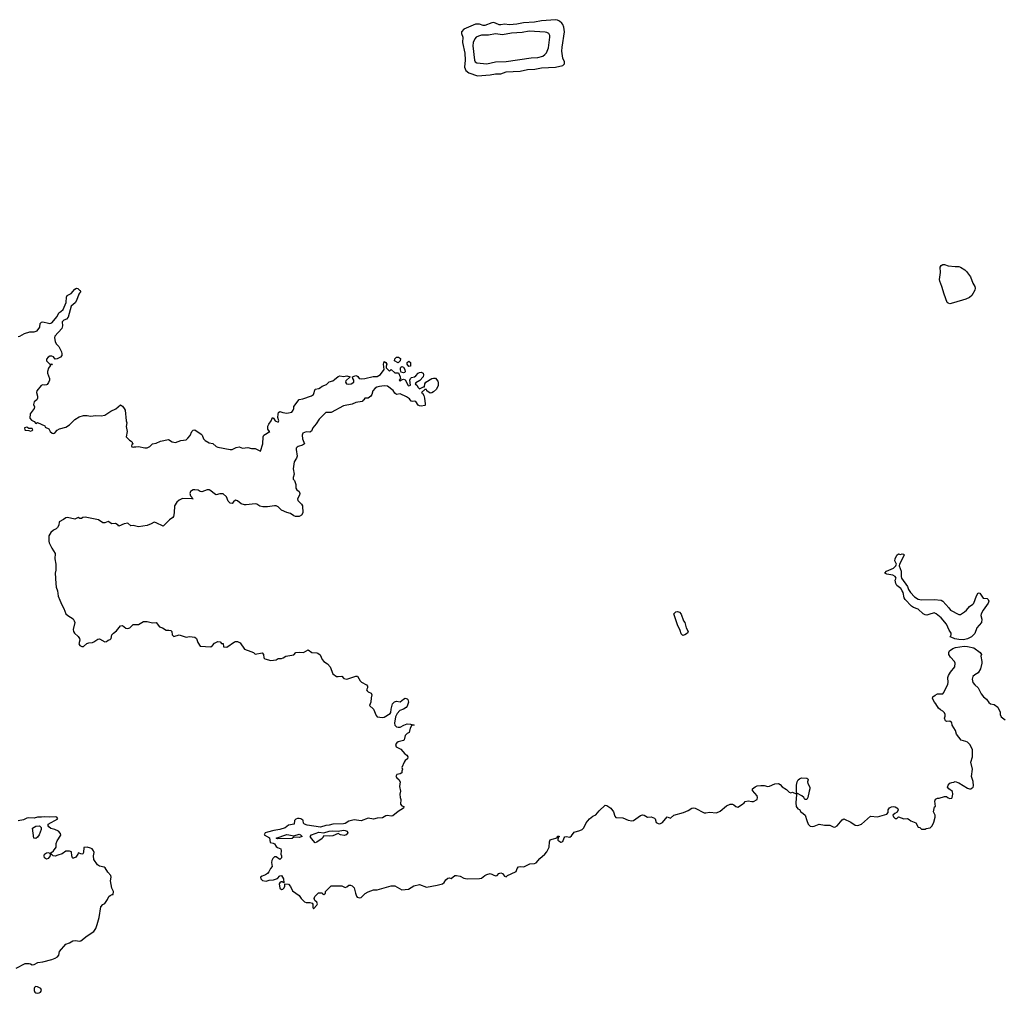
# Model space of a CAD drawing. Header units: inches. Extents: x 2554595 to 2793962, y 331849 to 426146.
# Tile 22 of 45: x 2628688 to 2639825, y 361137 to 372147. Entities that reach past the tile are written whole.
import ezdxf

# ---------------------------------------------------------------- set-up
doc = ezdxf.new("R2010")
doc.units = ezdxf.units.IN
doc.header["$MEASUREMENT"] = 0
for name, color, linetype in [('C6326', 7, 'Continuous'), ('C6336', 7, 'Continuous'), ('C6337', 7, 'Continuous')]:
    doc.layers.add(name, color=color, linetype=linetype)

msp = doc.modelspace()

# ---------------------------------------------------------------- linework, layer by layer
at = {"layer": 'C6326', "color": 5, "elevation": 20}
for points in [[(2628670, 368565), (2628688, 368568), (2628742, 368598), (2628804, 368616), (2628850, 368618), (2628885, 368630), (2628915, 368670), (2628920, 368710), (2628933, 368727), (2628950, 368730), (2629014, 368714), (2629030, 368713), (2629050, 368720), (2629110, 368790), (2629129, 368831), (2629154, 368846), (2629179, 368870), (2629212, 368948), (2629218, 369010), (2629226, 369030), (2629270, 369050), (2629310, 369099), (2629330, 369111), (2629346, 369106), (2629370, 369085), (2629379, 369070), (2629364, 369056), (2629357, 369043), (2629332, 368970), (2629314, 368946), (2629270, 368906), (2629236, 368783), (2629218, 368762), (2629189, 368751), (2629178, 368742), (2629170, 368730), (2629173, 368687), (2629165, 368655), (2629086, 368570), (2629083, 368550), (2629088, 368508), (2629102, 368482), (2629131, 368450), (2629161, 368390), (2629166, 368370), (2629163, 368350), (2629151, 368330), (2629110, 368312), (2629090, 368309), (2629070, 368335), (2629050, 368343), (2629030, 368343), (2629009, 368331), (2628991, 368310), (2628991, 368290), (2629030, 368252), (2629054, 368254), (2629046, 368246), (2629034, 368246), (2629034, 368234), (2629014, 368206), (2629002, 368170), (2629004, 368150), (2629026, 368090), (2629025, 368070), (2629015, 368045), (2628997, 368023), (2628990, 368017), (2628970, 368014), (2628950, 368019), (2628930, 368009), (2628881, 367950), (2628878, 367930), (2628891, 367890), (2628890, 367866), (2628882, 367850), (2628850, 367826), (2628846, 367794), (2628855, 367770), (2628851, 367750), (2628805, 367690), (2628802, 367642), (2628820, 367620), (2628850, 367602), (2628870, 367582), (2628891, 367591), (2628973, 367553), (2628978, 367538), (2629019, 367519), (2629031, 367490), (2629054, 367470), (2629070, 367466), (2629078, 367470), (2629090, 367478), (2629110, 367505), (2629138, 367522), (2629210, 367541), (2629250, 367566), (2629310, 367626), (2629362, 367658), (2629411, 367671), (2629451, 367671), (2629490, 367664), (2629550, 367673), (2629610, 367668), (2629650, 367675), (2629720, 367720), (2629775, 367745), (2629830, 367791), (2629850, 367775), (2629871, 367750), (2629880, 367730), (2629891, 367611), (2629898, 367590), (2629894, 367546), (2629902, 367490), (2629892, 367430), (2629930, 367392), (2629950, 367382), (2629962, 367370), (2629962, 367362), (2629972, 367350), (2629958, 367342), (2629954, 367330), (2629958, 367318), (2629970, 367314), (2629982, 367318), (2630000, 367318)], [(2630000, 366420), (2629972, 366428), (2629945, 366425), (2629910, 366455), (2629870, 366447), (2629810, 366418), (2629802, 366430), (2629770, 366449), (2629730, 366448), (2629690, 366473), (2629650, 366459), (2629630, 366459), (2629578, 366490), (2629430, 366521), (2629403, 366517), (2629388, 366508), (2629368, 366508), (2629350, 366518), (2629310, 366498), (2629230, 366519), (2629210, 366515), (2629184, 366496), (2629134, 366470), (2629131, 366430), (2629115, 366405), (2629102, 366390), (2629070, 366375), (2629042, 366350), (2629018, 366310), (2629016, 366250), (2629021, 366230), (2629050, 366171), (2629091, 366110), (2629084, 366050), (2629096, 365990), (2629096, 365924), (2629090, 365890), (2629096, 365770), (2629099, 365730), (2629117, 365690), (2629125, 365630), (2629142, 365582), (2629165, 365530), (2629188, 365490), (2629210, 365430), (2629231, 365410), (2629291, 365370), (2629304, 365350), (2629311, 365330), (2629291, 365250), (2629295, 365230), (2629307, 365210), (2629350, 365171), (2629363, 365150), (2629367, 365130), (2629358, 365090), (2629370, 365072), (2629390, 365058), (2629410, 365058), (2629449, 365091), (2629470, 365101), (2629510, 365103), (2629528, 365110), (2629570, 365143), (2629590, 365146), (2629650, 365112), (2629670, 365116), (2629690, 365131), (2629710, 365138), (2629722, 365150), (2629732, 365190), (2629749, 365210), (2629784, 365237), (2629830, 365291), (2629850, 365295), (2629890, 365267), (2629910, 365263), (2629935, 365270), (2629970, 365306), (2630000, 365306)], [(2628650, 361423), (2628750, 361474), (2628794, 361474), (2628811, 361471), (2628830, 361458), (2628850, 361461), (2628893, 361487), (2628950, 361491), (2629050, 361519), (2629090, 361535), (2629114, 361550), (2629129, 361570), (2629137, 361610), (2629210, 361693), (2629251, 361709), (2629290, 361730), (2629314, 361734), (2629370, 361727), (2629378, 361730), (2629450, 361787), (2629525, 361835), (2629549, 361870), (2629566, 361914), (2629587, 361993), (2629606, 362114), (2629630, 362142), (2629650, 362152), (2629683, 362197), (2629698, 362230), (2629710, 362242), (2629734, 362254), (2629746, 362254), (2629749, 362290), (2629730, 362326), (2629714, 362410), (2629722, 362450), (2629718, 362470), (2629685, 362505), (2629655, 362555), (2629643, 362563), (2629590, 362573), (2629568, 362588), (2629527, 362650), (2629521, 362690), (2629529, 362730), (2629522, 362750), (2629508, 362770), (2629490, 362779), (2629450, 362788), (2629414, 362786), (2629411, 362730), (2629404, 362716), (2629390, 362709), (2629350, 362726), (2629345, 362710), (2629322, 362678), (2629295, 362665), (2629290, 362664), (2629285, 362670), (2629277, 362690), (2629275, 362735), (2629250, 362744), (2629210, 362744), (2629170, 362713), (2629119, 362701), (2629090, 362687), (2629066, 362690), (2629050, 362706), (2629038, 362702), (2629034, 362690), (2629010, 362662), (2628990, 362655), (2628970, 362668), (2628965, 362690), (2628970, 362711), (2628990, 362725), (2629010, 362731), (2629024, 362724), (2629030, 362714), (2629042, 362718), (2629046, 362730), (2629072, 362748), (2629099, 362790), (2629099, 362830), (2629110, 362862), (2629155, 362925), (2629150, 362946), (2629126, 362970), (2629086, 362990), (2629042, 363002), (2629018, 363018), (2629009, 363030), (2629009, 363051), (2629118, 363110), (2629108, 363128), (2629090, 363133), (2629030, 363129), (2628970, 363134), (2628933, 363127), (2628890, 363129), (2628850, 363118), (2628790, 363121), (2628770, 363119), (2628730, 363097), (2628670, 363086)]]:
    msp.add_lwpolyline(points, dxfattribs=at)
for points in [[(2628770, 367538), (2628742, 367530), (2628745, 367510), (2628750, 367505), (2628790, 367502), (2628810, 367494), (2628830, 367502), (2628838, 367510), (2628830, 367526), (2628790, 367526)], [(2628870, 362889), (2628849, 362890), (2628834, 363006), (2628870, 363027), (2628911, 363031), (2628931, 363011), (2628931, 362990), (2628910, 362930), (2628890, 362904)], [(2628868, 361212), (2628856, 361204), (2628851, 361190), (2628850, 361170), (2628858, 361150), (2628870, 361141), (2628890, 361137), (2628910, 361142), (2628922, 361150), (2628936, 361170), (2628929, 361190), (2628890, 361210)]]:
    msp.add_lwpolyline(points, close=True, dxfattribs=at)
at = {"layer": 'C6336', "color": 5, "elevation": 20}
for points in [[(2639270, 369355), (2639310, 369357), (2639330, 369350), (2639379, 369319), (2639399, 369299), (2639441, 369241), (2639469, 369169), (2639492, 369130), (2639496, 369110), (2639491, 369090), (2639457, 369030), (2639433, 369007), (2639390, 368986), (2639250, 368946), (2639210, 368936), (2639190, 368940), (2639180, 368950), (2639143, 369043), (2639119, 369130), (2639095, 369190), (2639093, 369210), (2639103, 369290), (2639101, 369350), (2639111, 369369), (2639130, 369380), (2639150, 369378), (2639190, 369364)], [(2632970, 368268), (2632926, 368290), (2632930, 368314), (2632949, 368331), (2632971, 368331), (2632997, 368317), (2632991, 368289)], [(2633030, 368155), (2633003, 368163), (2632998, 368170), (2632995, 368190), (2632995, 368210), (2633001, 368219), (2633010, 368225), (2633030, 368218), (2633046, 368190), (2633050, 368166), (2633042, 368158)], [(2633090, 368225), (2633069, 368250), (2633069, 368270), (2633090, 368286), (2633110, 368272), (2633110, 368229)], [(2638890, 365585), (2639030, 365590), (2639110, 365582), (2639131, 365571), (2639198, 365498), (2639217, 365470), (2639310, 365422), (2639330, 365420), (2639376, 365450), (2639398, 365470), (2639430, 365510), (2639470, 365536), (2639480, 365550), (2639509, 365631), (2639530, 365664), (2639550, 365662), (2639585, 365605), (2639630, 365601), (2639644, 365590), (2639650, 365570), (2639643, 365550), (2639587, 365470), (2639565, 365430), (2639560, 365410), (2639569, 365369), (2639566, 365330), (2639515, 365270), (2639490, 365205), (2639454, 365170), (2639410, 365147), (2639364, 365136), (2639310, 365137), (2639264, 365144), (2639223, 365163), (2639214, 365170), (2639224, 365190), (2639224, 365210), (2639203, 365243), (2639172, 365310), (2639110, 365383), (2639055, 365430), (2639030, 365438), (2638970, 365419), (2638950, 365415), (2638930, 365418), (2638909, 365429), (2638850, 365483), (2638799, 365499), (2638774, 365514), (2638705, 365590), (2638691, 365611), (2638680, 365670), (2638670, 365690), (2638653, 365713), (2638611, 365750), (2638599, 365770), (2638592, 365808), (2638600, 365830), (2638590, 365850), (2638566, 365866), (2638497, 365877), (2638473, 365890), (2638492, 365910), (2638570, 365945), (2638598, 365970), (2638604, 365990), (2638588, 366028), (2638589, 366050), (2638610, 366093), (2638630, 366106), (2638650, 366101), (2638670, 366107), (2638690, 366102), (2638693, 366090), (2638638, 365990), (2638635, 365970), (2638657, 365910), (2638658, 365850), (2638662, 365830), (2638730, 365737), (2638743, 365703), (2638765, 365670), (2638810, 365620), (2638850, 365593)], [(2636190, 365185), (2636170, 365204), (2636159, 365239), (2636130, 365304), (2636088, 365430), (2636109, 365451), (2636130, 365454), (2636150, 365449), (2636170, 365424), (2636197, 365350), (2636212, 365330), (2636228, 365270), (2636248, 365230), (2636243, 365210), (2636210, 365189)], [(2637570, 363328), (2637558, 363350), (2637535, 363370), (2637480, 363400), (2637476, 363416), (2637475, 363490), (2637481, 363530), (2637493, 363550), (2637510, 363564), (2637530, 363572), (2637591, 363571), (2637602, 363562), (2637605, 363550), (2637599, 363530), (2637603, 363510), (2637627, 363470), (2637627, 363450), (2637617, 363423), (2637602, 363350), (2637590, 363328)], [(2632357, 362923), (2632318, 362930), (2632290, 362944), (2632230, 362919), (2632190, 362914), (2632130, 362918), (2632116, 362904), (2632111, 362889), (2632050, 362846), (2632030, 362838), (2631990, 362889), (2631975, 362910), (2631988, 362930), (2632070, 362959), (2632129, 362951), (2632189, 362971), (2632230, 362976), (2632290, 362971), (2632350, 362982), (2632370, 362979), (2632391, 362970), (2632398, 362950), (2632382, 362930)], [(2631850, 362899), (2631790, 362902), (2631770, 362889), (2631604, 362884), (2631588, 362890), (2631710, 362931), (2631734, 362930), (2631790, 362916), (2631850, 362936), (2631865, 362930), (2631882, 362910)]]:
    msp.add_lwpolyline(points, close=True, dxfattribs=at)
for points in [[(2630000, 367318), (2630030, 367319), (2630104, 367304), (2630130, 367307), (2630159, 367321), (2630190, 367350), (2630230, 367359), (2630279, 367381), (2630370, 367400), (2630414, 367374), (2630450, 367367), (2630510, 367388), (2630570, 367398), (2630590, 367414), (2630615, 367445), (2630635, 367490), (2630650, 367506), (2630670, 367510), (2630742, 367462), (2630752, 367450), (2630768, 367408), (2630786, 367387), (2630830, 367364), (2630874, 367354), (2630910, 367319), (2630930, 367312), (2631070, 367285), (2631090, 367287), (2631138, 367310), (2631170, 367317), (2631210, 367303), (2631270, 367308), (2631310, 367299), (2631350, 367298), (2631410, 367269), (2631440, 367350), (2631443, 367430), (2631450, 367450), (2631518, 367490), (2631510, 367494), (2631496, 367516), (2631494, 367550), (2631505, 367575), (2631534, 367610), (2631549, 367650), (2631560, 367640), (2631576, 367610), (2631610, 367596), (2631619, 367610), (2631609, 367650), (2631612, 367688), (2631616, 367704), (2631630, 367718), (2631666, 367706), (2631710, 367699), (2631766, 367710), (2631783, 367730), (2631789, 367749), (2631787, 367773), (2631848, 367852), (2631890, 367861), (2631990, 367894), (2632012, 367910), (2632030, 367970), (2632070, 367977), (2632092, 367988), (2632110, 368004), (2632157, 368023), (2632190, 368051), (2632230, 368065), (2632250, 368077), (2632290, 368114), (2632310, 368119), (2632350, 368112), (2632390, 368121), (2632425, 368110), (2632376, 368064), (2632375, 368050), (2632386, 368030), (2632410, 368025), (2632438, 368030), (2632469, 368050), (2632469, 368070), (2632457, 368090), (2632454, 368110), (2632470, 368118), (2632490, 368123), (2632500, 368120), (2632512, 368112), (2632526, 368090), (2632550, 368085), (2632592, 368088), (2632688, 368112), (2632730, 368111), (2632770, 368136), (2632809, 368190), (2632804, 368250), (2632810, 368282), (2632831, 368271), (2632842, 368250), (2632834, 368230), (2632834, 368210), (2632870, 368174), (2632890, 368192), (2632933, 368153), (2632972, 368152), (2632993, 368107), (2632994, 368086), (2632990, 368086), (2632982, 368070), (2632990, 368062), (2633006, 368070), (2633006, 368074), (2633030, 368082), (2633050, 368074), (2633082, 368010), (2633090, 368005), (2633107, 368013), (2633102, 368070), (2633109, 368091), (2633120, 368100), (2633152, 368108), (2633170, 368119), (2633196, 368150), (2633210, 368159), (2633230, 368163), (2633251, 368150), (2633255, 368130), (2633250, 368110), (2633214, 368066), (2633170, 368042), (2633161, 368030), (2633185, 368010), (2633192, 367992), (2633210, 367974), (2633254, 367994), (2633266, 367994), (2633269, 368030), (2633282, 368050), (2633350, 368088), (2633370, 368094), (2633390, 368092), (2633418, 368058), (2633423, 368050), (2633422, 368010), (2633402, 367970), (2633370, 367940), (2633350, 367927), (2633330, 367924), (2633295, 367950), (2633290, 367966), (2633270, 367966), (2633234, 367930), (2633244, 367924), (2633259, 367899), (2633268, 367868), (2633276, 367804), (2633275, 367790), (2633270, 367785), (2633230, 367776), (2633210, 367781), (2633195, 367790), (2633170, 367829), (2633154, 367834), (2633130, 367829), (2633115, 367835), (2633098, 367858), (2633064, 367884), (2632990, 367917), (2632949, 367910), (2632930, 367924), (2632913, 367953), (2632850, 368004), (2632810, 368006), (2632759, 368001), (2632728, 367992), (2632710, 367979), (2632683, 367950), (2632670, 367909), (2632659, 367890), (2632630, 367869), (2632592, 367868), (2632582, 367850), (2632574, 367846), (2632561, 367830), (2632490, 367818), (2632450, 367801), (2632350, 367780), (2632210, 367705), (2632150, 367704), (2632074, 367630), (2632043, 367577), (2632003, 367530), (2631987, 367493), (2631970, 367484), (2631930, 367487), (2631892, 367470), (2631882, 367450), (2631885, 367406), (2631911, 367350), (2631886, 367334), (2631838, 367322), (2631825, 367315), (2631817, 367303), (2631814, 367286), (2631826, 367210), (2631819, 367190), (2631792, 367148), (2631783, 367070), (2631791, 367009), (2631781, 366970), (2631783, 366950), (2631795, 366935), (2631810, 366890), (2631810, 366850), (2631823, 366830), (2631850, 366810), (2631858, 366790), (2631853, 366770), (2631830, 366730), (2631834, 366710), (2631875, 366670), (2631888, 366648), (2631890, 366570), (2631874, 366546), (2631850, 366530), (2631809, 366530), (2631790, 366537), (2631750, 366562), (2631710, 366574), (2631650, 366600), (2631610, 366637), (2631590, 366648), (2631569, 366651), (2631490, 366638), (2631439, 366639), (2631405, 366645), (2631370, 366669), (2631350, 366674), (2631250, 366660), (2631230, 366660), (2631194, 366674), (2631150, 366707), (2631130, 366713), (2631105, 366695), (2631090, 366675), (2631070, 366679), (2631045, 366704), (2631028, 366750), (2630990, 366785), (2630953, 366787), (2630910, 366775), (2630890, 366784), (2630850, 366821), (2630830, 366829), (2630810, 366829), (2630750, 366809), (2630730, 366813), (2630708, 366828), (2630670, 366832), (2630650, 366830), (2630630, 366821), (2630619, 366810), (2630614, 366790), (2630621, 366761), (2630634, 366746), (2630634, 366734), (2630652, 366730), (2630530, 366733), (2630490, 366713), (2630467, 366693), (2630440, 366650), (2630436, 366570), (2630428, 366530), (2630421, 366519), (2630383, 366490), (2630310, 366419), (2630230, 366459), (2630210, 366464), (2630175, 366445), (2630130, 366428), (2630030, 366412), (2630000, 366420)], [(2630000, 365306), (2630030, 365306), (2630090, 365343), (2630130, 365343), (2630190, 365328), (2630230, 365331), (2630270, 365281), (2630302, 365270), (2630345, 365245), (2630375, 365245), (2630398, 365238), (2630407, 365227), (2630412, 365190), (2630430, 365172), (2630490, 365191), (2630570, 365163), (2630610, 365171), (2630670, 365163), (2630688, 365148), (2630703, 365103), (2630730, 365061), (2630850, 365056), (2630869, 365071), (2630890, 365096), (2630930, 365116), (2630954, 365110), (2630972, 365092), (2630990, 365091), (2630994, 365054), (2631030, 365052), (2631118, 365110), (2631130, 365116), (2631150, 365116), (2631182, 365102), (2631232, 365030), (2631304, 365004), (2631334, 364990), (2631350, 364974), (2631430, 364986), (2631446, 364970), (2631451, 364931), (2631460, 364920), (2631530, 364902), (2631590, 364907), (2631610, 364922), (2631650, 364924), (2631668, 364930), (2631698, 364950), (2631790, 364965), (2631810, 364991), (2631850, 364994), (2631898, 364990), (2631950, 365022), (2631992, 364990), (2632050, 364987), (2632062, 364982), (2632085, 364965), (2632110, 364911), (2632128, 364888), (2632170, 364863), (2632201, 364830), (2632230, 364751), (2632270, 364721), (2632290, 364719), (2632330, 364725), (2632356, 364696), (2632390, 364691), (2632490, 364722), (2632510, 364722), (2632538, 364670), (2632555, 364655), (2632610, 364626), (2632621, 364610), (2632621, 364590), (2632611, 364570), (2632617, 364557), (2632630, 364545), (2632662, 364530), (2632671, 364511), (2632663, 364477), (2632661, 364430), (2632645, 364390), (2632690, 364351), (2632719, 364279), (2632730, 364263), (2632790, 364256), (2632810, 364259), (2632877, 364303), (2632886, 364314), (2632890, 364350), (2632906, 364410), (2632926, 364434), (2632950, 364439), (2632990, 364433), (2633030, 364464), (2633050, 364473), (2633070, 364468), (2633078, 364458), (2633084, 364430), (2633070, 364385), (2633059, 364370), (2633031, 364350), (2632986, 364334), (2632958, 364302), (2632937, 364263), (2632927, 364193), (2632933, 364170), (2632940, 364160), (2632950, 364150), (2632970, 364145), (2632993, 364147), (2633033, 364170), (2633070, 364185), (2633110, 364181), (2633150, 364171), (2633132, 364168), (2633120, 364160), (2633104, 364136), (2633094, 364086), (2633070, 364074), (2633050, 364052), (2633036, 364004), (2633030, 363997), (2632970, 363982), (2632954, 363970), (2632938, 363950), (2632945, 363925), (2632999, 363899), (2633046, 363846), (2633067, 363830), (2633079, 363810), (2633073, 363787), (2633050, 363769), (2633036, 363750), (2633012, 363692), (2633018, 363670), (2633011, 363650), (2633011, 363629), (2632990, 363618), (2632954, 363610), (2632942, 363590), (2632952, 363572), (2632976, 363556), (2632991, 363530), (2632985, 363475), (2632997, 363423), (2632986, 363390), (2632991, 363350), (2633001, 363330), (2632997, 363277), (2633010, 363258), (2633032, 363250), (2633030, 363229), (2632970, 363194), (2632910, 363143), (2632890, 363139), (2632850, 363149), (2632830, 363145), (2632790, 363121), (2632730, 363116), (2632690, 363106), (2632630, 363119), (2632550, 363089), (2632470, 363099), (2632410, 363083), (2632370, 363058), (2632350, 363052), (2632231, 363049), (2632190, 363037), (2632150, 363036), (2632090, 363016), (2631939, 363039), (2631909, 363049), (2631900, 363060), (2631895, 363090), (2631890, 363095), (2631869, 363109), (2631850, 363115), (2631830, 363115), (2631810, 363108), (2631798, 363090), (2631792, 363048), (2631730, 363038), (2631692, 363010), (2631632, 362990), (2631562, 362978), (2631490, 362959), (2631465, 362950), (2631452, 362930), (2631515, 362895), (2631522, 362842), (2631555, 362835), (2631570, 362826), (2631590, 362796), (2631604, 362784), (2631642, 362770), (2631646, 362750), (2631641, 362710), (2631651, 362690), (2631651, 362670), (2631630, 362649), (2631590, 362682), (2631570, 362679), (2631550, 362661), (2631540, 362640), (2631536, 362616), (2631545, 362570), (2631525, 362550), (2631507, 362510), (2631490, 362490), (2631470, 362475), (2631430, 362463), (2631411, 362450), (2631415, 362430), (2631433, 362413), (2631475, 362405), (2631510, 362418), (2631558, 362422), (2631604, 362436), (2631630, 362465), (2631651, 362471), (2631672, 362430), (2631674, 362386), (2631658, 362398), (2631644, 362396), (2631630, 362388), (2631624, 362376), (2631630, 362326), (2631650, 362311), (2631665, 362315), (2631679, 362330), (2631688, 362350), (2631686, 362374), (2631730, 362372), (2631750, 362345), (2631774, 362294), (2631850, 362242), (2631871, 362210), (2631910, 362171), (2631930, 362163), (2631970, 362165), (2631996, 362156), (2632004, 362144), (2632002, 362110), (2632010, 362094), (2632050, 362134), (2632058, 362150), (2632050, 362166), (2632028, 362188), (2632018, 362210), (2632027, 362233), (2632068, 362272), (2632110, 362274), (2632118, 362258), (2632130, 362254), (2632146, 362270), (2632146, 362290), (2632160, 362300), (2632210, 362352), (2632330, 362351), (2632370, 362334), (2632390, 362342), (2632410, 362358), (2632430, 362358), (2632450, 362351), (2632472, 362330), (2632485, 362270), (2632497, 362237), (2632506, 362226), (2632530, 362216), (2632550, 362221), (2632596, 362264), (2632630, 362285), (2632690, 362306), (2632730, 362306), (2632890, 362351), (2632930, 362351), (2633010, 362307), (2633086, 362314), (2633146, 362354), (2633210, 362367), (2633290, 362336), (2633410, 362359), (2633470, 362376), (2633490, 362391), (2633510, 362421), (2633530, 362438), (2633550, 362442), (2633570, 362434), (2633610, 362471), (2633630, 362471), (2633670, 362461), (2633710, 362439), (2633750, 362431), (2633890, 362435), (2633910, 362439), (2633950, 362471), (2633970, 362481), (2634011, 362491), (2634070, 362466), (2634090, 362471), (2634109, 362491), (2634130, 362501), (2634150, 362491), (2634170, 362462), (2634190, 362454), (2634206, 362470), (2634298, 362510), (2634304, 362516), (2634314, 362550), (2634330, 362566), (2634350, 362571), (2634390, 362567), (2634460, 362600), (2634510, 362603), (2634530, 362611), (2634570, 362661), (2634629, 362710), (2634650, 362738), (2634677, 362790), (2634681, 362850), (2634690, 362871), (2634710, 362881), (2634766, 362894), (2634770, 362914), (2634790, 362914), (2634790, 362906), (2634778, 362902), (2634774, 362870), (2634810, 362845), (2634814, 362846), (2634830, 362852), (2634845, 362895), (2634854, 362906), (2634870, 362911), (2634910, 362903), (2634930, 362916), (2634961, 362959), (2635022, 362978), (2635050, 362991), (2635069, 363010), (2635097, 363063), (2635134, 363110), (2635170, 363141), (2635204, 363156), (2635241, 363199), (2635310, 363264), (2635330, 363262), (2635375, 363230), (2635403, 363190), (2635420, 363140), (2635430, 363126), (2635510, 363121), (2635570, 363094), (2635612, 363088), (2635630, 363091), (2635710, 363147), (2635734, 363154), (2635750, 363151), (2635788, 363128), (2635831, 363131), (2635870, 363116), (2635876, 363110), (2635887, 363070), (2635910, 363056), (2635930, 363055), (2635957, 363070), (2636010, 363131), (2636050, 363118), (2636088, 363152), (2636198, 363182), (2636250, 363206), (2636290, 363231), (2636310, 363234), (2636330, 363231), (2636430, 363176), (2636450, 363176), (2636490, 363187), (2636570, 363176), (2636610, 363196), (2636684, 363256), (2636725, 363276), (2636750, 363276), (2636765, 363270), (2636790, 363251), (2636810, 363243), (2636865, 363275), (2636884, 363290), (2636894, 363306), (2636926, 363314), (2636970, 363305), (2636990, 363307), (2637029, 363330), (2637034, 363350), (2637029, 363370), (2636978, 363430), (2636978, 363450), (2637007, 363473), (2637030, 363484), (2637070, 363488), (2637107, 363487), (2637150, 363475), (2637170, 363479), (2637230, 363507), (2637270, 363511), (2637290, 363498), (2637313, 363473), (2637362, 363442), (2637390, 363412), (2637410, 363405), (2637430, 363412), (2637470, 363394), (2637478, 363398), (2637473, 363387), (2637467, 363290), (2637471, 363250), (2637490, 363222), (2637510, 363214), (2637522, 363190), (2637550, 363171), (2637571, 363151), (2637593, 363093), (2637605, 363050), (2637630, 363028), (2637650, 363024), (2637673, 363027), (2637730, 363051), (2637790, 363039), (2637850, 363037), (2637890, 363021), (2637910, 363017), (2637936, 363030), (2637990, 363098), (2638010, 363111), (2638090, 363074), (2638140, 363040), (2638170, 363035), (2638210, 363051), (2638310, 363141), (2638390, 363131), (2638496, 363164), (2638510, 363182), (2638512, 363210), (2638527, 363233), (2638550, 363246), (2638570, 363248), (2638590, 363246), (2638610, 363236), (2638617, 363230), (2638625, 363210), (2638613, 363187), (2638586, 363170), (2638566, 363150), (2638571, 363131), (2638590, 363112), (2638610, 363112), (2638630, 363131), (2638690, 363111), (2638730, 363112), (2638750, 363102), (2638766, 363086), (2638824, 363064), (2638850, 363014), (2638870, 363012), (2638890, 362992), (2638930, 362992), (2638941, 362999), (2638986, 363010), (2639008, 363030), (2639029, 363071), (2639044, 363130), (2639042, 363150), (2639024, 363190), (2639036, 363244), (2639046, 363250), (2639039, 363310), (2639046, 363334), (2639070, 363345), (2639090, 363345), (2639150, 363362), (2639170, 363361), (2639190, 363346), (2639210, 363341), (2639230, 363345), (2639234, 363350), (2639244, 363390), (2639239, 363419), (2639198, 363450), (2639184, 363470), (2639189, 363491), (2639210, 363514), (2639230, 363522), (2639256, 363524), (2639270, 363531), (2639310, 363516), (2639410, 363456), (2639430, 363451), (2639450, 363451), (2639461, 363459), (2639472, 363468), (2639476, 363484), (2639473, 363533), (2639454, 363590), (2639467, 363670), (2639447, 363750), (2639467, 363810), (2639464, 363890), (2639456, 363910), (2639436, 363950), (2639410, 363976), (2639390, 363986), (2639338, 363998), (2639286, 364066), (2639274, 364110), (2639235, 364170), (2639230, 364198), (2639225, 364205), (2639210, 364214), (2639170, 364209), (2639160, 364220), (2639149, 364250), (2639157, 364270), (2639157, 364290), (2639147, 364310), (2639130, 364327), (2639102, 364342), (2639082, 364362), (2639052, 364412), (2639034, 364430), (2639014, 364470), (2639015, 364490), (2639042, 364510), (2639070, 364525), (2639130, 364525), (2639142, 364538), (2639186, 364634), (2639190, 364650), (2639185, 364710), (2639193, 364730), (2639215, 364770), (2639264, 364830), (2639270, 364870), (2639262, 364890), (2639218, 364938), (2639196, 364970), (2639197, 364990), (2639207, 365010), (2639244, 365036), (2639273, 365047), (2639370, 365062), (2639410, 365059), (2639482, 365042), (2639551, 364990), (2639567, 364970), (2639558, 364950), (2639572, 364890), (2639572, 364872), (2639555, 364805), (2639530, 364761), (2639490, 364740), (2639470, 364720), (2639462, 364690), (2639464, 364670), (2639470, 364652), (2639490, 364624), (2639531, 364590), (2639563, 364523), (2639590, 364490), (2639624, 364464), (2639650, 364426), (2639670, 364411), (2639710, 364403), (2639752, 364372), (2639778, 364318), (2639780, 364290), (2639790, 364265), (2639833, 364230)]]:
    msp.add_lwpolyline(points, dxfattribs=at)
at = {"layer": 'C6337', "color": 5}
for points, elevation in [([(2634747, 372147), (2634590, 372133), (2634510, 372118), (2634387, 372113), (2634310, 372097), (2634230, 372091), (2634170, 372098), (2634130, 372089), (2634110, 372089), (2634070, 372109), (2634046, 372114), (2634027, 372113), (2633950, 372080), (2633930, 372082), (2633890, 372097), (2633842, 372098), (2633710, 372039), (2633687, 372010), (2633685, 371990), (2633699, 371950), (2633698, 371890), (2633722, 371770), (2633728, 371690), (2633721, 371610), (2633733, 371573), (2633770, 371545), (2633868, 371512), (2634010, 371525), (2634070, 371537), (2634130, 371537), (2634190, 371556), (2634350, 371566), (2634430, 371584), (2634513, 371587), (2634590, 371604), (2634749, 371611), (2634832, 371630), (2634851, 371650), (2634849, 371670), (2634832, 371712), (2634822, 371790), (2634824, 371836), (2634849, 372010), (2634844, 372064), (2634833, 372093), (2634820, 372110), (2634793, 372130), (2634770, 372142)], 40), ([(2634450, 372016), (2634370, 372003), (2634250, 371996), (2634150, 371976), (2634070, 371988), (2633990, 371972), (2633910, 371972), (2633877, 371963), (2633852, 371948), (2633835, 371930), (2633818, 371890), (2633815, 371850), (2633831, 371691), (2633841, 371670), (2633859, 371659), (2633970, 371648), (2634070, 371671), (2634190, 371675), (2634475, 371715), (2634550, 371721), (2634604, 371736), (2634628, 371752), (2634646, 371774), (2634669, 371830), (2634683, 371950), (2634683, 371970), (2634675, 371990), (2634650, 372003), (2634630, 372007)], 60)]:
    msp.add_lwpolyline(points, close=True, dxfattribs=dict(at, elevation=elevation))

doc.saveas('drawing.dxf')
